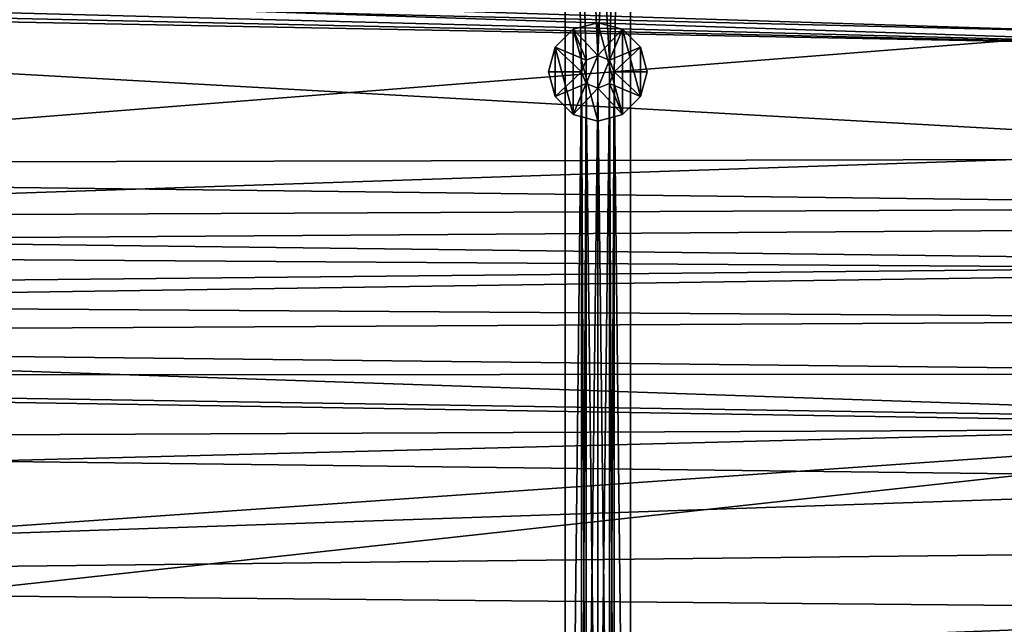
# Model space of a CAD drawing. Header units: metres. Extents: x -1501 to 0, y -1015 to 0.
# Tile 82 of 110: x -766 to -466, y -482 to -297. Entities that reach past the tile are written whole.
import ezdxf

# ---------------------------------------------------------------- set-up
doc = ezdxf.new("R2010")
doc.units = ezdxf.units.M

msp = doc.modelspace()

# ---------------------------------------------------------------- linework, layer by layer
at = {"layer": 'None'}
for points in [[(-431.749786, -300.878235, -403), (-482.670319, -275.940369, -403), (-1182.995117, -277.004944, -403)], [(-420.990051, -274.161865, -406), (-362.194397, -305.676514, -406), (-1181.770264, -278.229675, -406)], [(-482.670319, -275.940369, -403), (-431.749786, -300.878235, -403), (-429.27771, -296.159424, -402.52005)], [(-1189.841309, -282.437042, -403), (-431.749786, -300.878235, -403), (-1182.995117, -277.004944, -403)], [(-1181.770264, -278.229675, -406), (-362.194397, -305.676514, -406), (-1188.928345, -283.908905, -406)], [(-431.749786, -300.878235, -403), (-1189.841309, -282.437042, -403), (-1271.235474, -366.946289, -403)], [(-362.194397, -305.676514, -406), (-1195.304932, -287.119873, -406), (-1188.928345, -283.908905, -406)], [(-1202.735352, -289.256256, -406), (-1195.304932, -287.119873, -406), (-362.194397, -305.676514, -406)], [(-1312.803101, -341.554382, -406), (-1202.735352, -289.256256, -406), (-304.942993, -339.447876, -406)], [(-304.942993, -339.447876, -406), (-1202.735352, -289.256256, -406), (-362.194397, -305.676514, -406)], [(-366.032349, -336.482452, -403), (-431.749786, -300.878235, -403), (-1271.235474, -366.946289, -403)], [(-1271.235474, -366.946289, -403), (-325.478271, -360.496002, -403), (-366.032349, -336.482452, -403)], [(-281.350525, -354.302551, -406), (-1312.803101, -341.554382, -406), (-304.942993, -339.447876, -406)], [(-1306.79126, -358.916534, -406), (-1312.803101, -341.554382, -406), (-281.350525, -354.302551, -406)], [(-283.914063, -371.581573, -406), (-1306.79126, -358.916534, -406), (-281.350525, -354.302551, -406)], [(-1295.76123, -381.858002, -406), (-1306.79126, -358.916534, -406), (-283.914063, -371.581573, -406)], [(-304.807007, -373.368744, -403), (-325.478271, -360.496002, -403), (-1271.235474, -366.946289, -403)], [(-1257.551392, -387.577301, -403), (-304.807007, -373.368744, -403), (-1271.235474, -366.946289, -403)], [(-286.719604, -388.550842, -406), (-1295.76123, -381.858002, -406), (-283.914063, -371.581573, -406)], [(-312.603668, -419.77652, -403), (-304.807007, -373.368744, -403), (-1257.551392, -387.577301, -403)], [(-1288.241943, -394.056702, -406), (-1295.76123, -381.858002, -406), (-286.719604, -388.550842, -406)], [(-289.754974, -405.215912, -406), (-1288.241943, -394.056702, -406), (-286.719604, -388.550842, -406)], [(-1241.679077, -405.136078, -403), (-312.603668, -419.77652, -403), (-1257.551392, -387.577301, -403)], [(-1279.954468, -405.497314, -406), (-1288.241943, -394.056702, -406), (-289.754974, -405.215912, -406)], [(-293.009277, -421.585968, -406), (-1279.954468, -405.497314, -406), (-289.754974, -405.215912, -406)], [(-1241.679077, -405.136078, -403), (-1200.996948, -442.694824, -403), (-312.603668, -419.77652, -403)], [(-1279.954468, -405.497314, -406), (-293.009277, -421.585968, -406), (-1261.500244, -425.873413, -406)], [(-1200.996948, -442.694824, -403), (-1159.021484, -478.837067, -403), (-312.603668, -419.77652, -403)], [(-312.603668, -419.77652, -403), (-1159.021484, -478.837067, -403), (-1122.318848, -508.444275, -403)], [(-312.603668, -419.77652, -403), (-1122.318848, -508.444275, -403), (-326.765198, -482.247986, -403)], [(-1261.500244, -425.873413, -406), (-293.009277, -421.585968, -406), (-296.472443, -437.669617, -406)], [(-1214.653198, -468.930359, -406), (-1261.500244, -425.873413, -406), (-296.472443, -437.669617, -406)], [(-1214.653198, -468.930359, -406), (-296.472443, -437.669617, -406), (-301.366333, -458.551453, -406)], [(-306.138794, -477.265167, -406), (-1214.653198, -468.930359, -406), (-301.366333, -458.551453, -406)], [(-1165.89502, -510.339233, -406), (-1214.653198, -468.930359, -406), (-306.138794, -477.265167, -406)], [(-310.547516, -493.386932, -406), (-1165.89502, -510.339233, -406), (-306.138794, -477.265167, -406)]]:
    msp.add_3dface(points, dxfattribs=at)
at = {"layer": 'None0'}
for points in [[(-600.000183, -80.000092, -410), (-586.464661, -309.464569, -410), (-580.000183, -80.000092, -410)], [(-600.000183, -758.689636, -410), (-595.000183, -313.000092, -410), (-600.000183, -80.000092, -410)], [(-595.000183, -313.000092, -410), (-593.535706, -309.464569, -410), (-600.000183, -80.000092, -410)], [(-600.000183, -80.000092, -410), (-593.535706, -309.464569, -410), (-590.000183, -308.000092, -410)], [(-590.000183, -308.000092, -410), (-586.464661, -309.464569, -410), (-600.000183, -80.000092, -410)], [(-600.000183, -80.000092, -410), (-600.000183, -80.000092, -430), (-600.000183, -758.689636, -410)], [(-600.000183, -80.000092, -430), (-600.000183, -758.689636, -430), (-600.000183, -758.689636, -410)], [(-590.000183, -308.000092, -430), (-593.535706, -309.464569, -430), (-600.000183, -80.000092, -430)], [(-593.535706, -309.464569, -430), (-595.000183, -313.000092, -430), (-600.000183, -80.000092, -430)], [(-600.000183, -80.000092, -430), (-595.000183, -313.000092, -430), (-600.000183, -758.689636, -430)], [(-590.000183, -308.000092, -430), (-600.000183, -80.000092, -430), (-580.000183, -80.000092, -430)], [(-580.000183, -80.000092, -430), (-586.464661, -309.464569, -430), (-590.000183, -308.000092, -430)], [(-580.000183, -80.000092, -410), (-586.464661, -309.464569, -410), (-585.000183, -313.000092, -410)], [(-585.000183, -313.000092, -430), (-586.464661, -309.464569, -430), (-580.000183, -80.000092, -430)], [(-580.000183, -80.000092, -410), (-585.000183, -313.000092, -410), (-580.000183, -758.689636, -410)], [(-580.000183, -758.689636, -430), (-585.000183, -313.000092, -430), (-580.000183, -80.000092, -430)], [(-580.000183, -80.000092, -410), (-580.000183, -758.689636, -410), (-580.000183, -80.000092, -430)], [(-580.000183, -758.689636, -410), (-580.000183, -758.689636, -430), (-580.000183, -80.000092, -430)], [(-602.990601, -305.500092, -510), (-597.500183, -300.009705, -510), (-602.990601, -305.500092, -550)], [(-597.500183, -300.009705, -510), (-597.500183, -300.009705, -550), (-602.990601, -305.500092, -550)], [(-602.990601, -305.500092, -550), (-597.500183, -300.009705, -550), (-597.500183, -325.990479, -550)], [(-597.500183, -300.009705, -510), (-602.990601, -305.500092, -510), (-593.535706, -309.464569, -510)], [(-597.500183, -300.009705, -510), (-590.000183, -298.000092, -510), (-597.500183, -300.009705, -550)], [(-590.000183, -298.000092, -510), (-590.000183, -298.000092, -550), (-597.500183, -300.009705, -550)], [(-597.500183, -300.009705, -550), (-590.000183, -298.000092, -550), (-590.000183, -328.000092, -550)], [(-590.000183, -308.000092, -510), (-590.000183, -298.000092, -510), (-597.500183, -300.009705, -510)], [(-597.500183, -300.009705, -550), (-590.000183, -328.000092, -550), (-597.500183, -325.990479, -550)], [(-590.000183, -308.000092, -510), (-597.500183, -300.009705, -510), (-593.535706, -309.464569, -510)], [(-590.000183, -298.000092, -510), (-582.500183, -300.009705, -510), (-590.000183, -298.000092, -550)], [(-582.500183, -300.009705, -510), (-582.500183, -300.009705, -550), (-590.000183, -298.000092, -550)], [(-590.000183, -298.000092, -550), (-582.500183, -325.990479, -550), (-590.000183, -328.000092, -550)], [(-590.000183, -298.000092, -550), (-582.500183, -300.009705, -550), (-582.500183, -325.990479, -550)], [(-582.500183, -300.009705, -510), (-590.000183, -298.000092, -510), (-590.000183, -308.000092, -510)], [(-586.464661, -309.464569, -510), (-582.500183, -300.009705, -510), (-590.000183, -308.000092, -510)], [(-577.009827, -305.500092, -510), (-582.500183, -300.009705, -510), (-586.464661, -309.464569, -510)], [(-582.500183, -300.009705, -510), (-577.009827, -305.500092, -510), (-582.500183, -300.009705, -550)], [(-577.009827, -305.500092, -510), (-577.009827, -305.500092, -550), (-582.500183, -300.009705, -550)], [(-582.500183, -300.009705, -550), (-577.009827, -320.500092, -550), (-582.500183, -325.990479, -550)], [(-582.500183, -300.009705, -550), (-577.009827, -305.500092, -550), (-577.009827, -320.500092, -550)], [(-605.000183, -313.000092, -510), (-602.990601, -305.500092, -510), (-605.000183, -313.000092, -550)], [(-602.990601, -305.500092, -510), (-602.990601, -305.500092, -550), (-605.000183, -313.000092, -550)], [(-605.000183, -313.000092, -550), (-602.990601, -305.500092, -550), (-602.990601, -320.500092, -550)], [(-602.990601, -305.500092, -510), (-605.000183, -313.000092, -510), (-595.000183, -313.000092, -510)], [(-602.990601, -305.500092, -550), (-597.500183, -325.990479, -550), (-602.990601, -320.500092, -550)], [(-593.535706, -309.464569, -510), (-602.990601, -305.500092, -510), (-595.000183, -313.000092, -510)], [(-585.000183, -313.000092, -510), (-577.009827, -305.500092, -510), (-586.464661, -309.464569, -510)], [(-585.000183, -313.000092, -510), (-575.000183, -313.000092, -510), (-577.009827, -305.500092, -510)], [(-577.009827, -305.500092, -510), (-575.000183, -313.000092, -510), (-577.009827, -305.500092, -550)], [(-575.000183, -313.000092, -510), (-575.000183, -313.000092, -550), (-577.009827, -305.500092, -550)], [(-577.009827, -305.500092, -550), (-575.000183, -313.000092, -550), (-577.009827, -320.500092, -550)], [(-590.000183, -308.000092, -410), (-593.535706, -309.464569, -410), (-590.000183, -308.000092, -408)], [(-593.535706, -309.464569, -410), (-593.535706, -309.464569, -408), (-590.000183, -308.000092, -408)], [(-593.535706, -309.464569, -408), (-593.535706, -316.535614, -408), (-590.000183, -308.000092, -408)], [(-593.535706, -316.535614, -408), (-590.000183, -318.000092, -408), (-590.000183, -308.000092, -408)], [(-590.000183, -308.000092, -510), (-593.535706, -309.464569, -510), (-590.000183, -308.000092, -430)], [(-593.535706, -309.464569, -510), (-593.535706, -309.464569, -430), (-590.000183, -308.000092, -430)], [(-590.000183, -308.000092, -408), (-586.464661, -309.464569, -408), (-590.000183, -308.000092, -410)], [(-586.464661, -309.464569, -408), (-586.464661, -309.464569, -410), (-590.000183, -308.000092, -410)], [(-590.000183, -308.000092, -408), (-590.000183, -318.000092, -408), (-586.464661, -309.464569, -408)], [(-590.000183, -308.000092, -430), (-586.464661, -309.464569, -430), (-590.000183, -308.000092, -510)], [(-586.464661, -309.464569, -430), (-586.464661, -309.464569, -510), (-590.000183, -308.000092, -510)], [(-593.535706, -309.464569, -410), (-595.000183, -313.000092, -410), (-593.535706, -309.464569, -408)], [(-595.000183, -313.000092, -410), (-595.000183, -313.000092, -408), (-593.535706, -309.464569, -408)], [(-593.535706, -309.464569, -408), (-595.000183, -313.000092, -408), (-593.535706, -316.535614, -408)], [(-593.535706, -309.464569, -510), (-595.000183, -313.000092, -510), (-593.535706, -309.464569, -430)], [(-595.000183, -313.000092, -510), (-595.000183, -313.000092, -430), (-593.535706, -309.464569, -430)], [(-590.000183, -318.000092, -408), (-586.464661, -316.535614, -408), (-586.464661, -309.464569, -408)], [(-586.464661, -309.464569, -408), (-585.000183, -313.000092, -408), (-586.464661, -309.464569, -410)], [(-585.000183, -313.000092, -408), (-585.000183, -313.000092, -410), (-586.464661, -309.464569, -410)], [(-586.464661, -309.464569, -408), (-586.464661, -316.535614, -408), (-585.000183, -313.000092, -408)], [(-586.464661, -309.464569, -430), (-585.000183, -313.000092, -430), (-586.464661, -309.464569, -510)], [(-585.000183, -313.000092, -430), (-585.000183, -313.000092, -510), (-586.464661, -309.464569, -510)], [(-605.000183, -313.000092, -550), (-602.990601, -320.500092, -550), (-605.000183, -313.000092, -510)], [(-602.990601, -320.500092, -550), (-602.990601, -320.500092, -510), (-605.000183, -313.000092, -510)], [(-605.000183, -313.000092, -510), (-602.990601, -320.500092, -510), (-595.000183, -313.000092, -510)], [(-595.000183, -313.000092, -510), (-602.990601, -320.500092, -510), (-593.535706, -316.535614, -510)], [(-595.000183, -618.000122, -410), (-595.000183, -313.000092, -410), (-600.000183, -758.689636, -410)], [(-595.000183, -313.000092, -430), (-595.000183, -618.000122, -430), (-600.000183, -758.689636, -430)], [(-595.000183, -313.000092, -410), (-595.000183, -618.000122, -410), (-593.535706, -316.535614, -410)], [(-595.000183, -313.000092, -410), (-593.535706, -316.535614, -410), (-595.000183, -313.000092, -408)], [(-593.535706, -316.535614, -410), (-593.535706, -316.535614, -408), (-595.000183, -313.000092, -408)], [(-595.000183, -313.000092, -510), (-593.535706, -316.535614, -510), (-595.000183, -313.000092, -430)], [(-593.535706, -316.535614, -510), (-593.535706, -316.535614, -430), (-595.000183, -313.000092, -430)], [(-593.535706, -316.535614, -430), (-593.535706, -614.464539, -430), (-595.000183, -313.000092, -430)], [(-593.535706, -614.464539, -430), (-595.000183, -618.000122, -430), (-595.000183, -313.000092, -430)], [(-586.464661, -316.535614, -410), (-586.464661, -614.464539, -410), (-585.000183, -313.000092, -410)], [(-586.464661, -614.464539, -410), (-585.000183, -618.000122, -410), (-585.000183, -313.000092, -410)], [(-585.000183, -313.000092, -408), (-586.464661, -316.535614, -408), (-585.000183, -313.000092, -410)], [(-586.464661, -316.535614, -408), (-586.464661, -316.535614, -410), (-585.000183, -313.000092, -410)], [(-585.000183, -313.000092, -430), (-586.464661, -316.535614, -430), (-585.000183, -313.000092, -510)], [(-586.464661, -316.535614, -430), (-586.464661, -316.535614, -510), (-585.000183, -313.000092, -510)], [(-585.000183, -313.000092, -430), (-585.000183, -618.000122, -430), (-586.464661, -316.535614, -430)], [(-586.464661, -316.535614, -510), (-577.009827, -320.500092, -510), (-585.000183, -313.000092, -510)], [(-585.000183, -313.000092, -410), (-585.000183, -618.000122, -410), (-580.000183, -758.689636, -410)], [(-585.000183, -618.000122, -430), (-585.000183, -313.000092, -430), (-580.000183, -758.689636, -430)], [(-577.009827, -320.500092, -510), (-575.000183, -313.000092, -510), (-585.000183, -313.000092, -510)], [(-577.009827, -320.500092, -550), (-575.000183, -313.000092, -550), (-577.009827, -320.500092, -510)], [(-575.000183, -313.000092, -550), (-575.000183, -313.000092, -510), (-577.009827, -320.500092, -510)], [(-602.990601, -320.500092, -510), (-597.500183, -325.990479, -510), (-593.535706, -316.535614, -510)], [(-593.535706, -316.535614, -510), (-597.500183, -325.990479, -510), (-590.000183, -318.000092, -510)], [(-597.500183, -325.990479, -510), (-590.000183, -328.000092, -510), (-590.000183, -318.000092, -510)], [(-595.000183, -618.000122, -410), (-593.535706, -614.464539, -410), (-593.535706, -316.535614, -410)], [(-593.535706, -316.535614, -410), (-593.535706, -614.464539, -410), (-590.000183, -318.000092, -410)], [(-593.535706, -316.535614, -410), (-590.000183, -318.000092, -410), (-593.535706, -316.535614, -408)], [(-590.000183, -318.000092, -410), (-590.000183, -318.000092, -408), (-593.535706, -316.535614, -408)], [(-593.535706, -316.535614, -510), (-590.000183, -318.000092, -510), (-593.535706, -316.535614, -430)], [(-590.000183, -318.000092, -510), (-590.000183, -318.000092, -430), (-593.535706, -316.535614, -430)], [(-590.000183, -318.000092, -430), (-590.000183, -613.000122, -430), (-593.535706, -316.535614, -430)], [(-590.000183, -613.000122, -430), (-593.535706, -614.464539, -430), (-593.535706, -316.535614, -430)], [(-593.535706, -614.464539, -410), (-590.000183, -613.000122, -410), (-590.000183, -318.000092, -410)], [(-590.000183, -318.000092, -410), (-590.000183, -613.000122, -410), (-586.464661, -316.535614, -410)], [(-590.000183, -613.000122, -410), (-586.464661, -614.464539, -410), (-586.464661, -316.535614, -410)], [(-586.464661, -316.535614, -408), (-590.000183, -318.000092, -408), (-586.464661, -316.535614, -410)], [(-590.000183, -318.000092, -408), (-590.000183, -318.000092, -410), (-586.464661, -316.535614, -410)], [(-586.464661, -316.535614, -430), (-590.000183, -318.000092, -430), (-586.464661, -316.535614, -510)], [(-590.000183, -318.000092, -430), (-590.000183, -318.000092, -510), (-586.464661, -316.535614, -510)], [(-586.464661, -316.535614, -430), (-586.464661, -614.464539, -430), (-590.000183, -318.000092, -430)], [(-590.000183, -318.000092, -510), (-582.500183, -325.990479, -510), (-586.464661, -316.535614, -510)], [(-586.464661, -614.464539, -430), (-590.000183, -613.000122, -430), (-590.000183, -318.000092, -430)], [(-590.000183, -318.000092, -510), (-590.000183, -328.000092, -510), (-582.500183, -325.990479, -510)], [(-585.000183, -618.000122, -430), (-586.464661, -614.464539, -430), (-586.464661, -316.535614, -430)], [(-582.500183, -325.990479, -510), (-577.009827, -320.500092, -510), (-586.464661, -316.535614, -510)], [(-602.990601, -320.500092, -550), (-597.500183, -325.990479, -550), (-602.990601, -320.500092, -510)], [(-597.500183, -325.990479, -550), (-597.500183, -325.990479, -510), (-602.990601, -320.500092, -510)], [(-582.500183, -325.990479, -550), (-577.009827, -320.500092, -550), (-582.500183, -325.990479, -510)], [(-577.009827, -320.500092, -550), (-577.009827, -320.500092, -510), (-582.500183, -325.990479, -510)], [(-597.500183, -325.990479, -550), (-590.000183, -328.000092, -550), (-597.500183, -325.990479, -510)], [(-590.000183, -328.000092, -550), (-590.000183, -328.000092, -510), (-597.500183, -325.990479, -510)], [(-590.000183, -328.000092, -550), (-582.500183, -325.990479, -550), (-590.000183, -328.000092, -510)], [(-582.500183, -325.990479, -550), (-582.500183, -325.990479, -510), (-590.000183, -328.000092, -510)]]:
    msp.add_3dface(points, dxfattribs=at)

doc.saveas('drawing.dxf')
